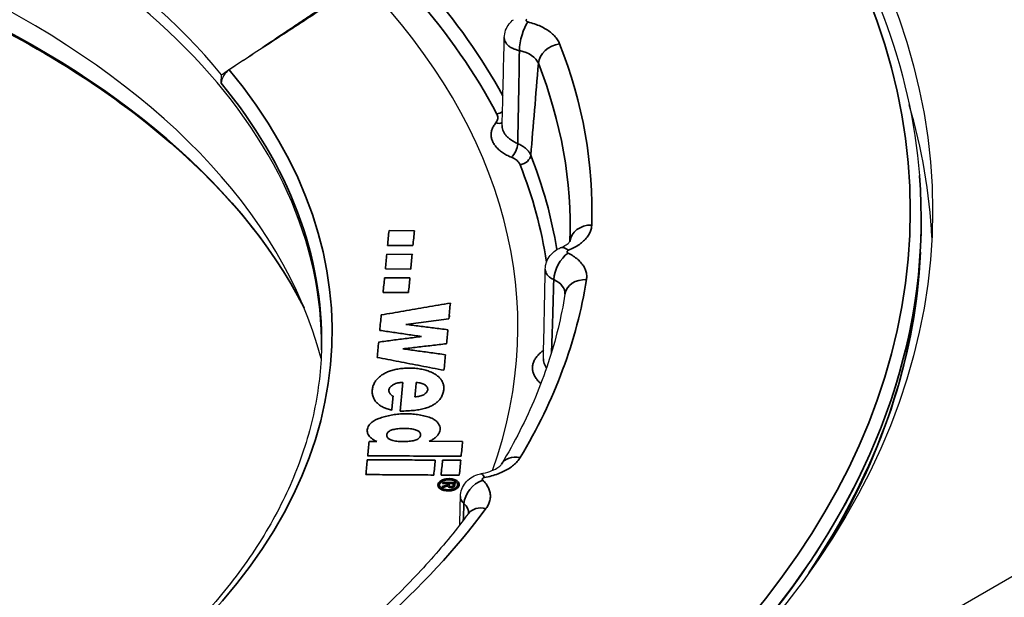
# Model space of a CAD drawing. Header units: millimetres. Extents: x -10668 to 10668, y -400 to 5820.
# Tile 13 of 28: x 3293 to 3338, y 1827 to 1853. Entities that reach past the tile are written whole.
import ezdxf

# ---------------------------------------------------------------- set-up
doc = ezdxf.new("R2010")
doc.units = ezdxf.units.MM
doc.header["$LTSCALE"] = 20
doc.layers.add('_Sichtbarkanten', color=7, linetype='Continuous', lineweight=25)
doc.layers.add('Sichtbar schmal (ISO)', color=7, linetype='Continuous', lineweight=35)

msp = doc.modelspace()

# ---------------------------------------------------------------- linework, layer by layer
at = {"layer": '_Sichtbarkanten'}
for p, q in [((3302.019, 1850.583), (3302.026, 1850.975)), ((3334.01, 1846.353), (3334.012, 1846.327)), ((3367.262, 1844.741), (3259.109, 1782.299)), ((3334.051, 1842.841), (3334.069, 1843.264)), ((3316.778, 1837.957), (3316.778, 1837.957)), ((3310.17, 1834.759), (3310.17, 1834.764))]:
    msp.add_line(p, q, dxfattribs=at)
msp.add_ellipse((3259.109, 1844.741), major_axis=(75.5, 0), ratio=0.57735, dxfattribs=at)
for centre, major_axis, ratio, start_param, end_param in [((3259.109, 1838.617), (-47.5, 0), 0.57735, 3.132886, 6.291892), ((3259.109, 1839.205), (47.513, 0), 0.57735, 0.443458, 1.017155), ((3259.109, 1833.875), (-48.008, 0), 0.57735, 3.289846, 6.134932), ((3259.109, 1839.433), (56.5, 0), 0.57735, 6.080077, 6.788344), ((3302.386, 1850.802), (-0.274, -0.439), 0.554135, 4.01258, 5.536116), ((3259.109, 1842.291), (75.5, 0), 0.57735, 0.028101, 0.168322), ((3259.109, 1844.333), (74.983, 0), 0.57735, 5.464798, 6.329263), ((3317.924, 1842.116), (-0.374, 0.928), 0.467349, 6.283117, 6.283462), ((3314.078, 1831.711), (-0.173, 0.985), 0.237583, 6.283149, 6.283311), ((3259.115, 1839.433), (56.494, 0), 0.57735, 6.07171, 6.071713)]:
    msp.add_ellipse(centre, major_axis=major_axis, ratio=ratio, start_param=start_param, end_param=end_param, dxfattribs=at)
for points, knots in [([(3184.208, 1846.353), (3184.577, 1850.967), (3186.219, 1855.539), (3191.884, 1864.176), (3195.93, 1868.237), (3206.026, 1875.426), (3212.086, 1878.55), (3225.593, 1883.531), (3233.037, 1885.388), (3248.552, 1887.651), (3256.621, 1888.057), (3272.572, 1887.379), (3280.451, 1886.296), (3295.229, 1882.746), (3302.124, 1880.279), (3314.236, 1874.205), (3319.45, 1870.597), (3327.652, 1862.596), (3330.644, 1858.203), (3333.262, 1851.242), (3333.815, 1848.803), (3334.01, 1846.353)], [3.917976, 3.917976, 3.917976, 3.917976, 4.233873, 4.233873, 4.553172, 4.553172, 4.874223, 4.874223, 5.195281, 5.195281, 5.516156, 5.516156, 5.836986, 5.836986, 6.157934, 6.157934, 6.479063, 6.479063, 6.799682, 6.799682, 6.967414, 6.967414, 6.967414, 6.967414]), ([(3212.407, 1840.296), (3213.747, 1842.919), (3215.774, 1845.442), (3221.241, 1850.226), (3224.776, 1852.452), (3232.889, 1856.154), (3237.465, 1857.631), (3247.201, 1859.687), (3252.36, 1860.264), (3262.736, 1860.456), (3267.951, 1860.07), (3277.905, 1858.375), (3282.641, 1857.067), (3291.151, 1853.667), (3294.923, 1851.576), (3301.129, 1846.834), (3303.559, 1844.184), (3305.42, 1841.033), (3305.623, 1840.666), (3305.812, 1840.296)], [4.158738, 4.158738, 4.158738, 4.158738, 4.455126, 4.455126, 4.773822, 4.773822, 5.092116, 5.092116, 5.410709, 5.410709, 5.729451, 5.729451, 6.048092, 6.048092, 6.366439, 6.366439, 6.684886, 6.684886, 6.726653, 6.726653, 6.726653, 6.726653]), ([(3314.985, 1852.673), (3314.988, 1852.786), (3315.009, 1852.9), (3315.086, 1853.112), (3315.142, 1853.212), (3315.267, 1853.371), (3315.333, 1853.437), (3315.406, 1853.492)], [0, 0, 0, 0, 0.03405689, 0.03405689, 0.06763746, 0.06763746, 0.09517459, 0.09517459, 0.09517459, 0.09517459]), ([(3316.863, 1842.07), (3316.866, 1842.184), (3316.887, 1842.298), (3316.963, 1842.509), (3317.019, 1842.609), (3317.157, 1842.786), (3317.242, 1842.865), (3317.402, 1842.974), (3317.474, 1843.013), (3317.55, 1843.044)], [0, 0, 0, 0, 0.0340673, 0.0340673, 0.0676162, 0.0676162, 0.1016, 0.1016, 0.1260931, 0.1260931, 0.1260931, 0.1260931]), ([(3317.55, 1843.044), (3317.658, 1843.088), (3317.75, 1843.136), (3317.888, 1843.227), (3317.937, 1843.269), (3317.991, 1843.328), (3318, 1843.345), (3318.001, 1843.347), (3318.001, 1843.347), (3318.001, 1843.347)], [0, 0, 0, 0, 0.0443796, 0.0443796, 0.0874289, 0.0874289, 0.1284593, 0.1284593, 0.1317766, 0.1317766, 0.1317766, 0.1317766]), ([(3317.766, 1840.928), (3317.682, 1840.4), (3317.576, 1839.873), (3317.32, 1838.821), (3317.17, 1838.297), (3316.826, 1837.252), (3316.631, 1836.731), (3316.199, 1835.694), (3315.96, 1835.178), (3315.44, 1834.151), (3315.158, 1833.641), (3314.854, 1833.134)], [0.8216189, 0.8216189, 0.8216189, 0.8216189, 0.8699625, 0.8699625, 0.918306, 0.918306, 0.9666496, 0.9666496, 1.0149931, 1.0149931, 1.0633364, 1.0633364, 1.0633364, 1.0633364]), ([(3306.61, 1838.477), (3306.589, 1837.507), (3306.477, 1836.537), (3306.072, 1834.608), (3305.778, 1833.648), (3305.012, 1831.75), (3304.538, 1830.811), (3303.416, 1828.965), (3302.767, 1828.058), (3301.325, 1826.317), (3300.539, 1825.483), (3299.678, 1824.673)], [0.7426493, 0.7426493, 0.7426493, 0.7426493, 0.8510628, 0.8510628, 0.9594762, 0.9594762, 1.0678897, 1.0678897, 1.1763032, 1.1763032, 1.2808541, 1.2808541, 1.2808541, 1.2808541]), ([(3313.905, 1832.697), (3314.058, 1832.724), (3314.203, 1832.762), (3314.453, 1832.851), (3314.561, 1832.903), (3314.719, 1832.999), (3314.775, 1833.044), (3314.836, 1833.106), (3314.849, 1833.125), (3314.854, 1833.134)], [0, 0, 0, 0, 0.0490134, 0.0490134, 0.09681, 0.09681, 0.140687, 0.140687, 0.1764473, 0.1764473, 0.1764473, 0.1764473]), ([(3312.977, 1831.66), (3312.98, 1831.773), (3313.002, 1831.887), (3313.079, 1832.098), (3313.135, 1832.198), (3313.274, 1832.374), (3313.359, 1832.453), (3313.549, 1832.581), (3313.658, 1832.631), (3313.814, 1832.677), (3313.859, 1832.688), (3313.905, 1832.696)], [0, 0, 0, 0, 0.0340732, 0.0340732, 0.0676141, 0.0676141, 0.1016075, 0.1016075, 0.13666, 0.13666, 0.1506221, 0.1506221, 0.1506221, 0.1506221]), ([(3313.344, 1830.881), (3313.08, 1830.526), (3312.805, 1830.173), (3312.234, 1829.472), (3311.937, 1829.125), (3311.323, 1828.435), (3311.005, 1828.093), (3310.349, 1827.414), (3310.01, 1827.078), (3309.312, 1826.412), (3308.952, 1826.082), (3308.583, 1825.756)], [1.1357782, 1.1357782, 1.1357782, 1.1357782, 1.1704581, 1.1704581, 1.205138, 1.205138, 1.2398179, 1.2398179, 1.2744979, 1.2744979, 1.3091778, 1.3091778, 1.3091778, 1.3091778])]:
    msp.add_open_spline(points, degree=3, knots=knots, dxfattribs=at)
msp.add_rational_spline([(3302.026, 1850.975), (3305.241, 1853.121), (3309.117, 1855.712)], [1.21561557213, 1.13881668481, 1.05643602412], degree=2, dxfattribs=at)
for points in [[(3308.552, 1855.22), (3307.773, 1854.713), (3306.277, 1853.739), (3304.228, 1852.406), (3302.973, 1851.59), (3302.376, 1851.201)], [(3314.885, 1848.64), (3314.921, 1849.975), (3314.953, 1851.321), (3314.985, 1852.673)], [(3310.005, 1843.833), (3310.004, 1843.834), (3310.003, 1843.835), (3310.003, 1843.836)], [(3310.791, 1842.716), (3310.784, 1842.727), (3310.777, 1842.738), (3310.769, 1842.748)], [(3334.051, 1842.841), (3333.856, 1838.292), (3332.424, 1833.766), (3329.839, 1829.492)], [(3316.778, 1837.957), (3316.808, 1839.328), (3316.835, 1840.7), (3316.863, 1842.07)], [(3312.486, 1839.875), (3312.477, 1839.893), (3312.468, 1839.91), (3312.459, 1839.927)], [(3310.135, 1833.515), (3310.135, 1833.514), (3310.135, 1833.513), (3310.135, 1833.512)], [(3310.07, 1832.651), (3310.07, 1832.65), (3310.07, 1832.649), (3310.07, 1832.647)], [(3312.943, 1830.354), (3312.955, 1830.79), (3312.966, 1831.225), (3312.977, 1831.66)], [(3313.344, 1830.881), (3313.354, 1830.894), (3313.357, 1830.9), (3313.357, 1830.9)]]:
    msp.add_open_spline(points, degree=3, dxfattribs=at)
at = {"layer": 'Sichtbar schmal (ISO)'}
for p, q in [((3310.864, 1843.827), (3309.703, 1843.835)), ((3309.639, 1843.159), (3310.8, 1843.151)), ((3310.762, 1842.746), (3309.601, 1842.754)), ((3309.537, 1842.079), (3310.698, 1842.071)), ((3310.66, 1841.667), (3309.498, 1841.674)), ((3309.434, 1841.001), (3310.596, 1840.993)), ((3310.469, 1839.539), (3312.446, 1839.798)), ((3316.597, 1836.888), (3316.597, 1836.887)), ((3309.146, 1834.18), (3308.788, 1834.182)), ((3313.074, 1834.178), (3311.546, 1834.188)), ((3312.991, 1833.314), (3312.156, 1833.319)), ((3312.091, 1832.638), (3312.925, 1832.632)), ((3312.157, 1832.303), (3312.152, 1832.252)), ((3312.152, 1832.252), (3312.397, 1832.25)), ((3312.727, 1832.299), (3312.157, 1832.303)), ((3312.397, 1832.25), (3312.392, 1832.197)), ((3312.462, 1832.171), (3312.469, 1832.249)), ((3312.469, 1832.25), (3312.651, 1832.249)), ((3312.651, 1832.249), (3312.644, 1832.181)), ((3312.715, 1832.174), (3312.727, 1832.299)), ((3312.133, 1832.055), (3312.395, 1832.146)), ((3312.139, 1832.109), (3312.133, 1832.055)), ((3312.392, 1832.197), (3312.139, 1832.109)), ((3312.708, 1832.142), (3312.715, 1832.174))]:
    msp.add_line(p, q, dxfattribs=at)
msp.add_ellipse((3259.109, 1844.741), major_axis=(-74.482, 0), ratio=0.57735, dxfattribs=at)
for centre, major_axis, ratio, start_param, end_param in [((3259.109, 1832.354), (48.686, 0), 0.57735, 0.286531, 2.855062), ((3259.109, 1839.813), (58.539, 0), 0.57735, 0.30649, 0.468581), ((3259.109, 1839.433), (58.04, 0), 0.57735, 0.294946, 0.468581), ((3316.07, 1852.573), (-0.241, -0.971), 0.321993, 3.797437, 5.325688), ((3315.078, 1851.246), (1.507, 0.088), 0.582631, 0.187734, 1.129207), ((3317.522, 1851.566), (-0.931, -0.365), 0.796306, 4.409458, 5.910441), ((3259.109, 1844.741), (59.894, 0), 0.57735, 6.264314, 6.506032), ((3259.109, 1839.216), (47.989, 0), 0.57735, 5.72583, 6.730532), ((3316.743, 1859.017), (1.791, 23.499), 0.016935, 4.191393, 4.38791), ((3259.109, 1843.981), (58.896, 0), 0.57735, 6.264314, 6.506032), ((3259.109, 1838.815), (47.504, 0), 0.57735, 6.270842, 6.726631), ((3314.643, 1849.582), (-0.442, -0.233), 0.781238, 1.180761, 1.751421), ((3314.592, 1849.17), (0.388, -0.315), 0.73945, 5.252589, 5.966974), ((3315.312, 1847.602), (-0.189, -0.463), 0.471065, 0.713546, 2.239193), ((3315.71, 1847.259), (0.465, 0.183), 0.796245, 4.409028, 5.910011), ((3259.109, 1839.813), (58.539, 0), 0.57735, 0.093414, 0.223189), ((3259.109, 1839.433), (58.04, 0), 0.57735, 0.088519, 0.223189), ((3259.109, 1844.359), (74.98, 0), 0.57735, 5.381868, 6.329263), ((3318.992, 1843.272), (-0.999, 0.033), 0.816351, 4.739069, 6.240052), ((3309.074, 3225.969), (-54.101, -1699.727), 0.044967, 0.622, 0.622684), ((3310.234, 3254.515), (55.211, 1734.667), 0.044968, 3.763465, 3.764135), ((3317.924, 1842.116), (-0.374, 0.928), 0.467349, 5.571573, 6.283117), ((3318.525, 1848.956), (1.954, 22.642), 0.002041, 1.821659, 1.821773), ((3316.487, 1843.299), (1.507, 0.085), 0.571101, 6.229855, 6.232508), ((3309.061, 3199.071), (-53.03, -1666.669), 0.044975, 0.620888, 0.621586), ((3310.222, 3228.244), (54.166, 1702.382), 0.044975, 3.762377, 3.763059), ((3317.911, 1841.987), (-0.451, -0.892), 0.538096, 3.896156, 5.424407), ((3318.525, 1848.956), (1.954, 22.642), 0.002041, 1.839526, 1.839544), ((3259.109, 1843.91), (74.964, 0), 0.57735, 5.910718, 6.25849), ((3309.049, 3177.771), (-52.182, -1640.511), 0.044982, 0.619758, 0.620466), ((3310.211, 3207.436), (53.338, 1676.83), 0.044981, 3.761271, 3.761964), ((3259.109, 1844.741), (59.894, 0), 0.57735, 5.950155, 6.191873), ((3316.258, 1840.902), (-1.507, -0.084), 0.570632, 3.066824, 3.96044), ((3318.753, 1840.771), (-0.988, 0.157), 0.813095, 4.840637, 6.283185), ((3312.155, 3241.864), (54.66, 1718.941), 0.044988, 3.759957, 3.760678), ((3309.035, 3155.449), (-51.286, -1613.125), 0.044993, 0.617907, 0.618663), ((3312.166, 3231.891), (54.278, 1706.716), 0.044985, 3.758798, 3.759449), ((3309.028, 3147.764), (-50.979, -1603.707), 0.044996, 0.616571, 0.617331), ((3312.144, 3228.114), (54.113, 1702.09), 0.044993, 3.757559, 3.758286), ((3310.083, 3185.153), (-52.248, -1649.478), 0.045075, 0.613974, 0.615357), ((3310.948, 3199.202), (52.999, 1666.687), 0.044988, 3.756281, 3.756962), ((3309.952, 3177.211), (52.146, 1639.753), 0.044987, 3.755596, 3.756274), ((3259.109, 1836.583), (51.096, 0), 0.57735, 6.221107, 6.221323), ((3309.071, 3181.366), (-52.32, -1644.758), 0.04498, 0.61173, 0.612428), ((3259.109, 1836.583), (51.096, 0), 0.57735, 6.201988, 6.202024), ((3313.349, 3290.436), (56.569, 1778.319), 0.04498, 3.753669, 3.754337), ((3309.088, 3198.85), (-53.009, -1666.092), 0.044976, 0.610824, 0.611538), ((3259.109, 1836.583), (51.096, 0), 0.57735, 6.178947, 6.179062), ((3259.109, 1834.439), (51.05, 0), 0.57735, 6.251728, 6.251842), ((3312.197, 3277.177), (56.061, 1762.015), 0.044976, 3.752723, 3.753398), ((3312.532, 3285.641), (-56.391, -1772.38), 0.044976, 0.611161, 0.611832), ((3313.366, 3306.708), (57.212, 1798.179), 0.044975, 3.752829, 3.753491), ((3315.712, 1832.62), (-0.858, 0.514), 0.771635, 5.145439, 6.283171), ((3314.078, 1831.711), (-0.173, 0.985), 0.237583, 5.646707, 6.283149), ((3259.109, 1836.583), (51.096, 0), 0.57735, 6.149455, 6.149588), ((3259.109, 1834.439), (51.05, 0), 0.57735, 6.222361, 6.222493), ((3313.997, 1831.591), (-0.696, -0.718), 0.701527, 4.086008, 5.614259), ((3312.573, 1832.167), (-0.112, -0.004), 0.571242, 6.141855, 6.694262), ((3311.73, 1832.212), (0.92, 0.054), 0.615315, 6.088534, 6.134886), ((3311.844, 1830.854), (1.506, 0.073), 0.560238, 6.239449, 6.794059), ((3259.109, 1844.741), (-59.894, 0), 0.57735, 2.562721, 2.736121), ((3314.147, 1830.284), (-0.802, 0.597), 0.750292, 5.221231, 6.283185)]:
    msp.add_ellipse(centre, major_axis=major_axis, ratio=ratio, start_param=start_param, end_param=end_param, dxfattribs=at)
for points, knots in [([(3316.013, 1853.514), (3316.008, 1853.511), (3316.004, 1853.507), (3316.001, 1853.503), (3315.997, 1853.499), (3315.994, 1853.495), (3315.992, 1853.49), (3315.989, 1853.486), (3315.987, 1853.482), (3315.986, 1853.477), (3315.985, 1853.473), (3315.984, 1853.468), (3315.985, 1853.464), (3315.985, 1853.459), (3315.985, 1853.455), (3315.987, 1853.45), (3315.988, 1853.446), (3315.99, 1853.441), (3315.993, 1853.437), (3315.995, 1853.433), (3315.998, 1853.429), (3316.002, 1853.425), (3316.006, 1853.421), (3316.01, 1853.417), (3316.015, 1853.414), (3316.02, 1853.41), (3316.025, 1853.407), (3316.031, 1853.404), (3316.037, 1853.401), (3316.043, 1853.398), (3316.049, 1853.396), (3316.056, 1853.393), (3316.063, 1853.391), (3316.07, 1853.389)], [0, 0, 0, 0, 0.0909091, 0.0909091, 0.0909091, 0.1818182, 0.1818182, 0.1818182, 0.2727273, 0.2727273, 0.2727273, 0.3636364, 0.3636364, 0.3636364, 0.4545455, 0.4545455, 0.4545455, 0.5454545, 0.5454545, 0.5454545, 0.6363636, 0.6363636, 0.6363636, 0.7272727, 0.7272727, 0.7272727, 0.8181818, 0.8181818, 0.8181818, 0.9090909, 0.9090909, 0.9090909, 0.9998754, 0.9998754, 0.9998754, 0.9998754]), ([(3314.985, 1852.673), (3314.985, 1852.667), (3314.985, 1852.625), (3314.997, 1852.547), (3315.045, 1852.442), (3315.122, 1852.344), (3315.225, 1852.256), (3315.354, 1852.181), (3315.505, 1852.119), (3315.618, 1852.089), (3315.676, 1852.077)], [0.3505473, 0.3505473, 0.3505473, 0.3505473, 0.3636364, 0.4545455, 0.5454545, 0.6363636, 0.7272727, 0.8181818, 0.9090909, 0.9999768, 0.9999768, 0.9999768, 0.9999768]), ([(3315.6, 1847.819), (3315.616, 1848.491), (3315.644, 1849.873), (3315.666, 1851.33), (3315.676, 1852.077)], [0, 0, 0, 0, 0.5, 0.9999981, 0.9999981, 0.9999981, 0.9999981]), ([(3314.592, 1848.762), (3314.613, 1848.788), (3314.63, 1848.814), (3314.644, 1848.84), (3314.658, 1848.867), (3314.668, 1848.893), (3314.675, 1848.919), (3314.682, 1848.946), (3314.686, 1848.973), (3314.686, 1849.002), (3314.687, 1849.03), (3314.684, 1849.059), (3314.677, 1849.087), (3314.67, 1849.116), (3314.659, 1849.145), (3314.643, 1849.174)], [0.0004726, 0.0004726, 0.0004726, 0.0004726, 0.2, 0.2, 0.2, 0.4, 0.4, 0.4, 0.6, 0.6, 0.6, 0.8, 0.8, 0.8, 1, 1, 1, 1]), ([(3315.312, 1847.194), (3315.234, 1847.226), (3315.162, 1847.259), (3315.094, 1847.295), (3315.026, 1847.331), (3314.963, 1847.369), (3314.904, 1847.409), (3314.845, 1847.449), (3314.79, 1847.492), (3314.74, 1847.536), (3314.69, 1847.58), (3314.645, 1847.626), (3314.605, 1847.673), (3314.565, 1847.72), (3314.531, 1847.769), (3314.501, 1847.819), (3314.472, 1847.869), (3314.448, 1847.919), (3314.429, 1847.971), (3314.411, 1848.023), (3314.398, 1848.075), (3314.391, 1848.127), (3314.384, 1848.18), (3314.383, 1848.232), (3314.387, 1848.285), (3314.391, 1848.337), (3314.401, 1848.391), (3314.418, 1848.445), (3314.434, 1848.499), (3314.457, 1848.553), (3314.486, 1848.606), (3314.515, 1848.659), (3314.55, 1848.711), (3314.592, 1848.762)], [0, 0, 0, 0, 0.090909, 0.090909, 0.090909, 0.181818, 0.181818, 0.181818, 0.272727, 0.272727, 0.272727, 0.363636, 0.363636, 0.363636, 0.454545, 0.454545, 0.454545, 0.545455, 0.545455, 0.545455, 0.636364, 0.636364, 0.636364, 0.727273, 0.727273, 0.727273, 0.818182, 0.818182, 0.818182, 0.909091, 0.909091, 0.909091, 1, 1, 1, 1]), ([(3315.6, 1847.819), (3315.54, 1847.845), (3315.484, 1847.872), (3315.432, 1847.901), (3315.379, 1847.93), (3315.331, 1847.96), (3315.285, 1847.992), (3315.24, 1848.024), (3315.197, 1848.058), (3315.159, 1848.093), (3315.12, 1848.127), (3315.085, 1848.163), (3315.055, 1848.2), (3315.024, 1848.237), (3314.997, 1848.275), (3314.974, 1848.313), (3314.952, 1848.352), (3314.933, 1848.391), (3314.919, 1848.43), (3314.905, 1848.47), (3314.895, 1848.51), (3314.89, 1848.55), (3314.885, 1848.58), (3314.884, 1848.61), (3314.885, 1848.64)], [0.0000008, 0.0000008, 0.0000008, 0.0000008, 0.0909091, 0.0909091, 0.0909091, 0.1818182, 0.1818182, 0.1818182, 0.2727273, 0.2727273, 0.2727273, 0.3636364, 0.3636364, 0.3636364, 0.4545455, 0.4545455, 0.4545455, 0.5454545, 0.5454545, 0.5454545, 0.6363636, 0.6363636, 0.6363636, 0.7046461, 0.7046461, 0.7046461, 0.7046461]), ([(3316.196, 1847.294), (3316.181, 1847.335), (3316.16, 1847.375), (3316.134, 1847.413), (3316.109, 1847.452), (3316.08, 1847.488), (3316.045, 1847.525), (3316.011, 1847.561), (3315.972, 1847.596), (3315.927, 1847.631), (3315.883, 1847.666), (3315.833, 1847.699), (3315.778, 1847.731), (3315.723, 1847.762), (3315.664, 1847.792), (3315.6, 1847.819)], [0, 0, 0, 0, 0.2, 0.2, 0.2, 0.4, 0.4, 0.4, 0.6, 0.6, 0.6, 0.8, 0.8, 0.8, 1, 1, 1, 1]), ([(3315.71, 1846.85), (3315.699, 1846.878), (3315.685, 1846.904), (3315.669, 1846.929), (3315.652, 1846.955), (3315.632, 1846.979), (3315.609, 1847.003), (3315.586, 1847.026), (3315.56, 1847.05), (3315.53, 1847.072), (3315.501, 1847.095), (3315.467, 1847.117), (3315.431, 1847.137), (3315.394, 1847.157), (3315.355, 1847.176), (3315.312, 1847.194)], [0, 0, 0, 0, 0.2, 0.2, 0.2, 0.4, 0.4, 0.4, 0.6, 0.6, 0.6, 0.8, 0.8, 0.8, 1, 1, 1, 1]), ([(3317.924, 1842.933), (3317.918, 1842.93), (3317.912, 1842.927), (3317.906, 1842.924), (3317.901, 1842.921), (3317.895, 1842.917), (3317.891, 1842.914), (3317.886, 1842.91), (3317.882, 1842.906), (3317.879, 1842.902), (3317.875, 1842.898), (3317.872, 1842.894), (3317.87, 1842.89), (3317.867, 1842.885), (3317.866, 1842.881), (3317.865, 1842.876), (3317.864, 1842.872), (3317.863, 1842.867), (3317.863, 1842.863), (3317.863, 1842.858), (3317.864, 1842.854), (3317.866, 1842.85), (3317.867, 1842.845), (3317.869, 1842.841), (3317.872, 1842.837), (3317.875, 1842.832), (3317.878, 1842.828), (3317.882, 1842.824), (3317.886, 1842.821), (3317.89, 1842.817), (3317.895, 1842.813), (3317.9, 1842.81), (3317.905, 1842.807), (3317.911, 1842.804)], [0, 0, 0, 0, 0.0909091, 0.0909091, 0.0909091, 0.1818182, 0.1818182, 0.1818182, 0.2727273, 0.2727273, 0.2727273, 0.3636364, 0.3636364, 0.3636364, 0.4545455, 0.4545455, 0.4545455, 0.5454545, 0.5454545, 0.5454545, 0.6363636, 0.6363636, 0.6363636, 0.7272727, 0.7272727, 0.7272727, 0.8181818, 0.8181818, 0.8181818, 0.9090909, 0.9090909, 0.9090909, 0.9997917, 0.9997917, 0.9997917, 0.9997917]), ([(3316.863, 1842.07), (3316.863, 1842.062), (3316.864, 1842.018), (3316.879, 1841.939), (3316.929, 1841.838), (3317.009, 1841.743), (3317.116, 1841.658), (3317.205, 1841.61), (3317.253, 1841.588)], [0.525281, 0.525281, 0.525281, 0.525281, 0.5454545, 0.6363636, 0.7272727, 0.8181818, 0.9090909, 0.999953, 0.999953, 0.999953, 0.999953]), ([(3317.148, 1838.248), (3317.161, 1838.63), (3317.198, 1839.713), (3317.232, 1840.843), (3317.253, 1841.588)], [0.2213317, 0.2213317, 0.2213317, 0.2213317, 0.5, 0.9999981, 0.9999981, 0.9999981, 0.9999981]), ([(3309.28, 1839.266), (3309.486, 1839.235), (3309.695, 1839.204), (3309.905, 1839.173), (3310.116, 1839.142), (3310.328, 1839.11), (3310.543, 1839.079), (3310.757, 1839.047), (3310.974, 1839.015), (3311.192, 1838.983)], [0, 0, 0, 0, 0.333333, 0.333333, 0.333333, 0.666667, 0.666667, 0.666667, 1, 1, 1, 1]), ([(3316.662, 1836.83), (3316.626, 1836.86), (3316.592, 1836.891), (3316.562, 1836.922), (3316.516, 1836.968), (3316.477, 1837.016), (3316.442, 1837.064), (3316.408, 1837.113), (3316.378, 1837.163), (3316.354, 1837.214), (3316.33, 1837.265), (3316.312, 1837.317), (3316.299, 1837.369), (3316.287, 1837.421), (3316.28, 1837.473), (3316.278, 1837.526), (3316.277, 1837.578), (3316.281, 1837.631), (3316.292, 1837.683), (3316.302, 1837.736), (3316.317, 1837.788), (3316.339, 1837.839), (3316.36, 1837.89), (3316.387, 1837.94), (3316.419, 1837.989), (3316.451, 1838.039), (3316.49, 1838.088), (3316.534, 1838.136), (3316.578, 1838.184), (3316.629, 1838.232), (3316.685, 1838.277), (3316.717, 1838.303), (3316.751, 1838.328), (3316.787, 1838.353)], [0.0292345, 0.0292345, 0.0292345, 0.0292345, 0.0909091, 0.0909091, 0.0909091, 0.1818182, 0.1818182, 0.1818182, 0.2727273, 0.2727273, 0.2727273, 0.3636364, 0.3636364, 0.3636364, 0.4545455, 0.4545455, 0.4545455, 0.5454545, 0.5454545, 0.5454545, 0.6363636, 0.6363636, 0.6363636, 0.7272727, 0.7272727, 0.7272727, 0.8181818, 0.8181818, 0.8181818, 0.9090909, 0.9090909, 0.9090909, 0.9611875, 0.9611875, 0.9611875, 0.9611875]), ([(3309.162, 1838.028), (3309.485, 1837.965), (3309.814, 1837.901), (3310.149, 1837.837), (3310.483, 1837.772), (3310.823, 1837.706), (3311.168, 1837.64), (3311.514, 1837.573), (3311.865, 1837.505), (3312.221, 1837.436)], [0, 0, 0, 0, 0.333333, 0.333333, 0.333333, 0.666667, 0.666667, 0.666667, 1, 1, 1, 1]), ([(3316.921, 1837.547), (3316.916, 1837.555), (3316.91, 1837.563), (3316.905, 1837.57), (3316.878, 1837.609), (3316.855, 1837.649), (3316.837, 1837.688), (3316.818, 1837.728), (3316.804, 1837.769), (3316.794, 1837.809), (3316.785, 1837.85), (3316.779, 1837.89), (3316.778, 1837.931), (3316.778, 1837.94), (3316.778, 1837.948), (3316.778, 1837.957)], [0.1631466, 0.1631466, 0.1631466, 0.1631466, 0.1818182, 0.1818182, 0.1818182, 0.2727273, 0.2727273, 0.2727273, 0.3636364, 0.3636364, 0.3636364, 0.4545455, 0.4545455, 0.4545455, 0.4739578, 0.4739578, 0.4739578, 0.4739578]), ([(3309.893, 1836.25), (3309.864, 1836.264), (3309.839, 1836.28), (3309.816, 1836.298), (3309.793, 1836.315), (3309.773, 1836.334), (3309.757, 1836.353), (3309.74, 1836.373), (3309.727, 1836.394), (3309.717, 1836.415), (3309.707, 1836.436), (3309.701, 1836.458), (3309.698, 1836.48), (3309.695, 1836.502), (3309.696, 1836.524), (3309.7, 1836.546), (3309.704, 1836.569), (3309.712, 1836.591), (3309.723, 1836.612), (3309.735, 1836.634), (3309.749, 1836.655), (3309.767, 1836.675), (3309.785, 1836.695), (3309.806, 1836.714), (3309.83, 1836.732), (3309.854, 1836.75), (3309.88, 1836.767), (3309.91, 1836.783), (3309.939, 1836.798), (3309.97, 1836.812), (3310.004, 1836.824), (3310.037, 1836.836), (3310.072, 1836.847), (3310.108, 1836.855), (3310.145, 1836.864), (3310.183, 1836.871), (3310.221, 1836.875), (3310.26, 1836.88), (3310.298, 1836.882), (3310.338, 1836.883)], [0, 0, 0, 0, 0.076923, 0.076923, 0.076923, 0.153846, 0.153846, 0.153846, 0.230769, 0.230769, 0.230769, 0.307692, 0.307692, 0.307692, 0.384615, 0.384615, 0.384615, 0.461538, 0.461538, 0.461538, 0.538462, 0.538462, 0.538462, 0.615385, 0.615385, 0.615385, 0.692308, 0.692308, 0.692308, 0.769231, 0.769231, 0.769231, 0.846154, 0.846154, 0.846154, 0.923077, 0.923077, 0.923077, 1, 1, 1, 1]), ([(3310.955, 1836.876), (3310.991, 1836.875), (3311.027, 1836.872), (3311.062, 1836.868), (3311.097, 1836.863), (3311.132, 1836.856), (3311.164, 1836.847), (3311.197, 1836.839), (3311.228, 1836.828), (3311.257, 1836.816), (3311.285, 1836.804), (3311.312, 1836.79), (3311.337, 1836.775), (3311.361, 1836.76), (3311.382, 1836.743), (3311.4, 1836.725), (3311.418, 1836.708), (3311.434, 1836.689), (3311.446, 1836.669), (3311.458, 1836.649), (3311.466, 1836.629), (3311.471, 1836.609), (3311.476, 1836.588), (3311.478, 1836.567), (3311.476, 1836.546), (3311.474, 1836.525), (3311.468, 1836.503), (3311.459, 1836.483), (3311.45, 1836.462), (3311.438, 1836.442), (3311.422, 1836.423), (3311.407, 1836.403), (3311.388, 1836.385), (3311.366, 1836.367), (3311.344, 1836.35), (3311.32, 1836.333), (3311.293, 1836.318), (3311.266, 1836.304), (3311.236, 1836.29), (3311.205, 1836.278), (3311.174, 1836.266), (3311.141, 1836.256), (3311.107, 1836.248), (3311.073, 1836.24), (3311.037, 1836.234), (3311.001, 1836.229), (3310.965, 1836.225), (3310.929, 1836.223), (3310.892, 1836.222)], [0, 0, 0, 0, 0.0625, 0.0625, 0.0625, 0.125, 0.125, 0.125, 0.1875, 0.1875, 0.1875, 0.25, 0.25, 0.25, 0.3125, 0.3125, 0.3125, 0.375, 0.375, 0.375, 0.4375, 0.4375, 0.4375, 0.5, 0.5, 0.5, 0.5625, 0.5625, 0.5625, 0.625, 0.625, 0.625, 0.6875, 0.6875, 0.6875, 0.75, 0.75, 0.75, 0.8125, 0.8125, 0.8125, 0.875, 0.875, 0.875, 0.9375, 0.9375, 0.9375, 1, 1, 1, 1]), ([(3311.663, 1835.243), (3311.583, 1835.273), (3311.501, 1835.3), (3311.415, 1835.324), (3311.33, 1835.347), (3311.241, 1835.368), (3311.15, 1835.384), (3311.059, 1835.401), (3310.966, 1835.415), (3310.872, 1835.424), (3310.778, 1835.434), (3310.682, 1835.44), (3310.586, 1835.443), (3310.49, 1835.445), (3310.395, 1835.444), (3310.3, 1835.44), (3310.204, 1835.435), (3310.109, 1835.427), (3310.016, 1835.416), (3309.922, 1835.404), (3309.831, 1835.39), (3309.741, 1835.372), (3309.651, 1835.354), (3309.563, 1835.332), (3309.477, 1835.308), (3309.392, 1835.284), (3309.31, 1835.257), (3309.231, 1835.227)], [0, 0, 0, 0, 0.111111, 0.111111, 0.111111, 0.222222, 0.222222, 0.222222, 0.333333, 0.333333, 0.333333, 0.444444, 0.444444, 0.444444, 0.555556, 0.555556, 0.555556, 0.666667, 0.666667, 0.666667, 0.777778, 0.777778, 0.777778, 0.888889, 0.888889, 0.888889, 1, 1, 1, 1]), ([(3309.231, 1835.227), (3309.179, 1835.208), (3309.131, 1835.187), (3309.086, 1835.163), (3309.041, 1835.14), (3308.999, 1835.114), (3308.96, 1835.087), (3308.922, 1835.06), (3308.887, 1835.031), (3308.857, 1835), (3308.827, 1834.97), (3308.8, 1834.939), (3308.779, 1834.906), (3308.757, 1834.874), (3308.74, 1834.84), (3308.727, 1834.807), (3308.715, 1834.773), (3308.707, 1834.739), (3308.704, 1834.704), (3308.702, 1834.67), (3308.704, 1834.636), (3308.711, 1834.602), (3308.717, 1834.568), (3308.729, 1834.535), (3308.746, 1834.502), (3308.762, 1834.47), (3308.783, 1834.438), (3308.808, 1834.408), (3308.834, 1834.378), (3308.864, 1834.349), (3308.898, 1834.321), (3308.932, 1834.294), (3308.97, 1834.268), (3309.011, 1834.245), (3309.053, 1834.221), (3309.098, 1834.199), (3309.146, 1834.18)], [0, 0, 0, 0, 0.083333, 0.083333, 0.083333, 0.166667, 0.166667, 0.166667, 0.25, 0.25, 0.25, 0.333333, 0.333333, 0.333333, 0.416667, 0.416667, 0.416667, 0.5, 0.5, 0.5, 0.583333, 0.583333, 0.583333, 0.666667, 0.666667, 0.666667, 0.75, 0.75, 0.75, 0.833333, 0.833333, 0.833333, 0.916667, 0.916667, 0.916667, 1, 1, 1, 1]), ([(3311.546, 1834.188), (3311.598, 1834.21), (3311.647, 1834.235), (3311.693, 1834.262), (3311.738, 1834.289), (3311.78, 1834.318), (3311.818, 1834.348), (3311.856, 1834.379), (3311.889, 1834.411), (3311.918, 1834.444), (3311.947, 1834.477), (3311.971, 1834.512), (3311.99, 1834.548), (3312.01, 1834.583), (3312.024, 1834.619), (3312.033, 1834.655), (3312.042, 1834.692), (3312.047, 1834.729), (3312.046, 1834.765), (3312.044, 1834.802), (3312.038, 1834.838), (3312.027, 1834.874), (3312.015, 1834.91), (3311.999, 1834.945), (3311.977, 1834.979), (3311.956, 1835.013), (3311.93, 1835.046), (3311.899, 1835.077), (3311.868, 1835.108), (3311.832, 1835.138), (3311.793, 1835.166), (3311.753, 1835.194), (3311.71, 1835.219), (3311.663, 1835.243)], [0, 0, 0, 0, 0.0909091, 0.0909091, 0.0909091, 0.1818182, 0.1818182, 0.1818182, 0.2727273, 0.2727273, 0.2727273, 0.3636364, 0.3636364, 0.3636364, 0.4545455, 0.4545455, 0.4545455, 0.5454545, 0.5454545, 0.5454545, 0.6363636, 0.6363636, 0.6363636, 0.7272727, 0.7272727, 0.7272727, 0.8181818, 0.8181818, 0.8181818, 0.9090909, 0.9090909, 0.9090909, 1, 1, 1, 1]), ([(3311.145, 1834.467), (3311.143, 1834.445), (3311.138, 1834.424), (3311.13, 1834.405), (3311.122, 1834.387), (3311.111, 1834.369), (3311.098, 1834.353), (3311.085, 1834.337), (3311.069, 1834.322), (3311.051, 1834.308), (3311.032, 1834.294), (3311.011, 1834.281), (3310.987, 1834.269), (3310.963, 1834.257), (3310.937, 1834.246), (3310.907, 1834.237), (3310.878, 1834.227), (3310.845, 1834.218), (3310.809, 1834.21), (3310.774, 1834.202), (3310.735, 1834.196), (3310.693, 1834.19), (3310.652, 1834.185), (3310.607, 1834.181), (3310.561, 1834.178), (3310.514, 1834.175), (3310.466, 1834.173), (3310.416, 1834.172), (3310.367, 1834.171), (3310.316, 1834.172), (3310.267, 1834.173), (3310.218, 1834.175), (3310.17, 1834.177), (3310.124, 1834.181), (3310.079, 1834.185), (3310.035, 1834.19), (3309.995, 1834.196), (3309.955, 1834.202), (3309.918, 1834.209), (3309.884, 1834.217), (3309.85, 1834.226), (3309.82, 1834.235), (3309.793, 1834.245), (3309.766, 1834.255), (3309.742, 1834.266), (3309.72, 1834.278), (3309.699, 1834.291), (3309.681, 1834.304), (3309.665, 1834.318), (3309.65, 1834.332), (3309.637, 1834.347), (3309.627, 1834.364), (3309.617, 1834.38), (3309.61, 1834.397), (3309.606, 1834.416), (3309.601, 1834.435), (3309.6, 1834.455), (3309.602, 1834.477)], [0, 0, 0, 0, 0.052632, 0.052632, 0.052632, 0.105263, 0.105263, 0.105263, 0.157895, 0.157895, 0.157895, 0.210526, 0.210526, 0.210526, 0.263158, 0.263158, 0.263158, 0.315789, 0.315789, 0.315789, 0.368421, 0.368421, 0.368421, 0.421053, 0.421053, 0.421053, 0.473684, 0.473684, 0.473684, 0.526316, 0.526316, 0.526316, 0.578947, 0.578947, 0.578947, 0.631579, 0.631579, 0.631579, 0.684211, 0.684211, 0.684211, 0.736842, 0.736842, 0.736842, 0.789474, 0.789474, 0.789474, 0.842105, 0.842105, 0.842105, 0.894737, 0.894737, 0.894737, 0.947368, 0.947368, 0.947368, 1, 1, 1, 1]), ([(3309.602, 1834.477), (3309.605, 1834.499), (3309.61, 1834.519), (3309.617, 1834.538), (3309.625, 1834.557), (3309.636, 1834.574), (3309.649, 1834.59), (3309.662, 1834.606), (3309.678, 1834.621), (3309.696, 1834.635), (3309.715, 1834.649), (3309.736, 1834.662), (3309.759, 1834.674), (3309.783, 1834.686), (3309.809, 1834.696), (3309.838, 1834.706), (3309.867, 1834.716), (3309.9, 1834.725), (3309.935, 1834.732), (3309.97, 1834.74), (3310.008, 1834.747), (3310.049, 1834.752), (3310.091, 1834.758), (3310.135, 1834.762), (3310.181, 1834.765), (3310.227, 1834.768), (3310.275, 1834.77), (3310.324, 1834.771), (3310.374, 1834.772), (3310.424, 1834.772), (3310.473, 1834.77), (3310.523, 1834.769), (3310.571, 1834.767), (3310.617, 1834.763), (3310.663, 1834.759), (3310.707, 1834.754), (3310.748, 1834.748), (3310.789, 1834.742), (3310.826, 1834.735), (3310.861, 1834.727), (3310.895, 1834.719), (3310.926, 1834.71), (3310.953, 1834.699), (3310.981, 1834.689), (3311.005, 1834.678), (3311.026, 1834.666), (3311.048, 1834.654), (3311.066, 1834.641), (3311.082, 1834.626), (3311.098, 1834.612), (3311.111, 1834.597), (3311.121, 1834.58), (3311.131, 1834.564), (3311.138, 1834.546), (3311.142, 1834.527), (3311.146, 1834.508), (3311.147, 1834.488), (3311.145, 1834.467)], [0, 0, 0, 0, 0.052632, 0.052632, 0.052632, 0.105263, 0.105263, 0.105263, 0.157895, 0.157895, 0.157895, 0.210526, 0.210526, 0.210526, 0.263158, 0.263158, 0.263158, 0.315789, 0.315789, 0.315789, 0.368421, 0.368421, 0.368421, 0.421053, 0.421053, 0.421053, 0.473684, 0.473684, 0.473684, 0.526316, 0.526316, 0.526316, 0.578947, 0.578947, 0.578947, 0.631579, 0.631579, 0.631579, 0.684211, 0.684211, 0.684211, 0.736842, 0.736842, 0.736842, 0.789474, 0.789474, 0.789474, 0.842105, 0.842105, 0.842105, 0.894737, 0.894737, 0.894737, 0.947368, 0.947368, 0.947368, 1, 1, 1, 1]), ([(3311.821, 1833.322), (3311.464, 1833.324), (3311.111, 1833.326), (3310.762, 1833.328), (3310.412, 1833.331), (3310.067, 1833.333), (3309.724, 1833.335), (3309.382, 1833.338), (3309.043, 1833.34), (3308.708, 1833.342)], [0, 0, 0, 0, 0.333333, 0.333333, 0.333333, 0.666667, 0.666667, 0.666667, 1, 1, 1, 1]), ([(3308.725, 1833.525), (3309.182, 1833.522), (3309.645, 1833.518), (3310.114, 1833.515), (3310.583, 1833.512), (3311.059, 1833.509), (3311.541, 1833.506), (3312.024, 1833.503), (3312.513, 1833.5), (3313.008, 1833.497)], [0, 0, 0, 0, 0.333333, 0.333333, 0.333333, 0.666667, 0.666667, 0.666667, 1, 1, 1, 1]), ([(3312.65, 1832.45), (3312.62, 1832.458), (3312.589, 1832.464), (3312.556, 1832.468), (3312.523, 1832.472), (3312.488, 1832.474), (3312.454, 1832.474), (3312.419, 1832.474), (3312.385, 1832.472), (3312.35, 1832.468), (3312.316, 1832.464), (3312.283, 1832.457), (3312.251, 1832.449), (3312.219, 1832.441), (3312.189, 1832.431), (3312.161, 1832.42), (3312.133, 1832.409), (3312.106, 1832.396), (3312.083, 1832.381), (3312.06, 1832.367), (3312.039, 1832.352), (3312.021, 1832.335), (3312.003, 1832.318), (3311.988, 1832.301), (3311.976, 1832.282), (3311.964, 1832.264), (3311.955, 1832.245), (3311.95, 1832.225), (3311.944, 1832.206), (3311.942, 1832.186), (3311.944, 1832.166), (3311.945, 1832.147), (3311.95, 1832.127), (3311.959, 1832.109), (3311.967, 1832.09), (3311.979, 1832.072), (3311.993, 1832.055), (3312.008, 1832.038), (3312.026, 1832.023), (3312.048, 1832.008), (3312.069, 1831.993), (3312.093, 1831.979), (3312.121, 1831.967), (3312.148, 1831.955), (3312.179, 1831.945), (3312.213, 1831.936)], [0, 0, 0, 0, 0.066667, 0.066667, 0.066667, 0.133333, 0.133333, 0.133333, 0.2, 0.2, 0.2, 0.266667, 0.266667, 0.266667, 0.333333, 0.333333, 0.333333, 0.4, 0.4, 0.4, 0.466667, 0.466667, 0.466667, 0.533333, 0.533333, 0.533333, 0.6, 0.6, 0.6, 0.666667, 0.666667, 0.666667, 0.733333, 0.733333, 0.733333, 0.8, 0.8, 0.8, 0.866667, 0.866667, 0.866667, 0.933333, 0.933333, 0.933333, 1, 1, 1, 1]), ([(3312.575, 1831.979), (3312.536, 1831.971), (3312.499, 1831.966), (3312.463, 1831.963), (3312.427, 1831.961), (3312.391, 1831.961), (3312.358, 1831.964), (3312.324, 1831.967), (3312.292, 1831.972), (3312.263, 1831.978), (3312.233, 1831.984), (3312.206, 1831.991), (3312.182, 1832.001), (3312.157, 1832.01), (3312.135, 1832.021), (3312.115, 1832.033), (3312.096, 1832.045), (3312.079, 1832.058), (3312.064, 1832.072), (3312.049, 1832.087), (3312.037, 1832.102), (3312.029, 1832.119), (3312.021, 1832.135), (3312.016, 1832.152), (3312.015, 1832.169), (3312.013, 1832.186), (3312.015, 1832.203), (3312.019, 1832.22), (3312.024, 1832.237), (3312.032, 1832.253), (3312.042, 1832.268), (3312.053, 1832.284), (3312.066, 1832.299), (3312.082, 1832.313), (3312.098, 1832.327), (3312.117, 1832.339), (3312.138, 1832.351), (3312.158, 1832.363), (3312.182, 1832.374), (3312.207, 1832.383), (3312.232, 1832.392), (3312.259, 1832.4), (3312.288, 1832.406)], [0, 0, 0, 0, 0.071429, 0.071429, 0.071429, 0.142857, 0.142857, 0.142857, 0.214286, 0.214286, 0.214286, 0.285714, 0.285714, 0.285714, 0.357143, 0.357143, 0.357143, 0.428571, 0.428571, 0.428571, 0.5, 0.5, 0.5, 0.571429, 0.571429, 0.571429, 0.642857, 0.642857, 0.642857, 0.714286, 0.714286, 0.714286, 0.785714, 0.785714, 0.785714, 0.857143, 0.857143, 0.857143, 0.928571, 0.928571, 0.928571, 1, 1, 1, 1]), ([(3312.213, 1831.936), (3312.248, 1831.927), (3312.284, 1831.92), (3312.322, 1831.916), (3312.359, 1831.912), (3312.398, 1831.911), (3312.437, 1831.912), (3312.476, 1831.913), (3312.514, 1831.917), (3312.55, 1831.923), (3312.587, 1831.929), (3312.621, 1831.937), (3312.653, 1831.947), (3312.685, 1831.957), (3312.715, 1831.969), (3312.742, 1831.982), (3312.768, 1831.995), (3312.792, 1832.01), (3312.813, 1832.025), (3312.833, 1832.04), (3312.851, 1832.056), (3312.866, 1832.073), (3312.881, 1832.09), (3312.893, 1832.108), (3312.901, 1832.125), (3312.91, 1832.143), (3312.915, 1832.162), (3312.918, 1832.18), (3312.92, 1832.198), (3312.92, 1832.217), (3312.917, 1832.235), (3312.914, 1832.253), (3312.907, 1832.271), (3312.898, 1832.289), (3312.888, 1832.306), (3312.875, 1832.323), (3312.859, 1832.339), (3312.844, 1832.355), (3312.826, 1832.37), (3312.805, 1832.384), (3312.783, 1832.398), (3312.759, 1832.411), (3312.733, 1832.421), (3312.708, 1832.432), (3312.68, 1832.442), (3312.65, 1832.45)], [0, 0, 0, 0, 0.066667, 0.066667, 0.066667, 0.133333, 0.133333, 0.133333, 0.2, 0.2, 0.2, 0.266667, 0.266667, 0.266667, 0.333333, 0.333333, 0.333333, 0.4, 0.4, 0.4, 0.466667, 0.466667, 0.466667, 0.533333, 0.533333, 0.533333, 0.6, 0.6, 0.6, 0.666667, 0.666667, 0.666667, 0.733333, 0.733333, 0.733333, 0.8, 0.8, 0.8, 0.866667, 0.866667, 0.866667, 0.933333, 0.933333, 0.933333, 1, 1, 1, 1]), ([(3312.288, 1832.406), (3312.317, 1832.413), (3312.346, 1832.417), (3312.376, 1832.42), (3312.406, 1832.423), (3312.437, 1832.424), (3312.467, 1832.423), (3312.497, 1832.422), (3312.526, 1832.42), (3312.555, 1832.416), (3312.583, 1832.412), (3312.611, 1832.406), (3312.636, 1832.399), (3312.661, 1832.392), (3312.684, 1832.384), (3312.704, 1832.375), (3312.725, 1832.365), (3312.744, 1832.355), (3312.76, 1832.344), (3312.777, 1832.332), (3312.791, 1832.32), (3312.803, 1832.307), (3312.815, 1832.294), (3312.825, 1832.28), (3312.833, 1832.266), (3312.84, 1832.251), (3312.845, 1832.236), (3312.847, 1832.221), (3312.849, 1832.205), (3312.848, 1832.19), (3312.845, 1832.174), (3312.841, 1832.158), (3312.836, 1832.143), (3312.827, 1832.128), (3312.819, 1832.113), (3312.807, 1832.098), (3312.793, 1832.084), (3312.778, 1832.07), (3312.761, 1832.056), (3312.741, 1832.043), (3312.72, 1832.03), (3312.697, 1832.017), (3312.669, 1832.007), (3312.642, 1831.996), (3312.61, 1831.987), (3312.575, 1831.979)], [0, 0, 0, 0, 0.066667, 0.066667, 0.066667, 0.133333, 0.133333, 0.133333, 0.2, 0.2, 0.2, 0.266667, 0.266667, 0.266667, 0.333333, 0.333333, 0.333333, 0.4, 0.4, 0.4, 0.466667, 0.466667, 0.466667, 0.533333, 0.533333, 0.533333, 0.6, 0.6, 0.6, 0.666667, 0.666667, 0.666667, 0.733333, 0.733333, 0.733333, 0.8, 0.8, 0.8, 0.866667, 0.866667, 0.866667, 0.933333, 0.933333, 0.933333, 1, 1, 1, 1]), ([(3314.078, 1832.528), (3314.07, 1832.527), (3314.063, 1832.525), (3314.056, 1832.523), (3314.049, 1832.521), (3314.042, 1832.518), (3314.036, 1832.516), (3314.03, 1832.513), (3314.024, 1832.51), (3314.018, 1832.507), (3314.013, 1832.504), (3314.008, 1832.5), (3314.003, 1832.497), (3313.999, 1832.493), (3313.995, 1832.489), (3313.991, 1832.485), (3313.988, 1832.481), (3313.985, 1832.477), (3313.983, 1832.472), (3313.98, 1832.468), (3313.979, 1832.464), (3313.978, 1832.459), (3313.977, 1832.455), (3313.977, 1832.45), (3313.977, 1832.446), (3313.977, 1832.441), (3313.978, 1832.437), (3313.98, 1832.433), (3313.981, 1832.428), (3313.983, 1832.424), (3313.986, 1832.42), (3313.989, 1832.415), (3313.992, 1832.411), (3313.997, 1832.407)], [0, 0, 0, 0, 0.0909091, 0.0909091, 0.0909091, 0.1818182, 0.1818182, 0.1818182, 0.2727273, 0.2727273, 0.2727273, 0.3636364, 0.3636364, 0.3636364, 0.4545455, 0.4545455, 0.4545455, 0.5454545, 0.5454545, 0.5454545, 0.6363636, 0.6363636, 0.6363636, 0.7272727, 0.7272727, 0.7272727, 0.8181818, 0.8181818, 0.8181818, 0.9090909, 0.9090909, 0.9090909, 0.9997284, 0.9997284, 0.9997284, 0.9997284]), ([(3312.395, 1832.146), (3312.395, 1832.138), (3312.397, 1832.13), (3312.4, 1832.122), (3312.404, 1832.114), (3312.41, 1832.107), (3312.417, 1832.1), (3312.425, 1832.093), (3312.434, 1832.087), (3312.444, 1832.081), (3312.455, 1832.076), (3312.466, 1832.071), (3312.479, 1832.068), (3312.492, 1832.064), (3312.505, 1832.062), (3312.519, 1832.061), (3312.533, 1832.059), (3312.548, 1832.059), (3312.563, 1832.06), (3312.577, 1832.061), (3312.591, 1832.063), (3312.604, 1832.066), (3312.618, 1832.069), (3312.631, 1832.073), (3312.643, 1832.078), (3312.655, 1832.083), (3312.665, 1832.089), (3312.674, 1832.096), (3312.683, 1832.102), (3312.691, 1832.11), (3312.696, 1832.118), (3312.702, 1832.125), (3312.706, 1832.133), (3312.708, 1832.142)], [0, 0, 0, 0, 0.0909091, 0.0909091, 0.0909091, 0.1818182, 0.1818182, 0.1818182, 0.2727273, 0.2727273, 0.2727273, 0.3636364, 0.3636364, 0.3636364, 0.4545455, 0.4545455, 0.4545455, 0.5454545, 0.5454545, 0.5454545, 0.6363636, 0.6363636, 0.6363636, 0.7272727, 0.7272727, 0.7272727, 0.8181818, 0.8181818, 0.8181818, 0.9090909, 0.9090909, 0.9090909, 1, 1, 1, 1]), ([(3312.639, 1832.155), (3312.637, 1832.15), (3312.634, 1832.145), (3312.63, 1832.14), (3312.626, 1832.135), (3312.62, 1832.13), (3312.614, 1832.126), (3312.607, 1832.122), (3312.599, 1832.119), (3312.591, 1832.116), (3312.582, 1832.114), (3312.573, 1832.112), (3312.564, 1832.111), (3312.555, 1832.11), (3312.545, 1832.11), (3312.536, 1832.11), (3312.527, 1832.111), (3312.518, 1832.113), (3312.509, 1832.115), (3312.501, 1832.117), (3312.493, 1832.121), (3312.487, 1832.124), (3312.481, 1832.128), (3312.476, 1832.132), (3312.471, 1832.137)], [0, 0, 0, 0, 0.125, 0.125, 0.125, 0.25, 0.25, 0.25, 0.375, 0.375, 0.375, 0.5, 0.5, 0.5, 0.625, 0.625, 0.625, 0.75, 0.75, 0.75, 0.875, 0.875, 0.875, 1, 1, 1, 1]), ([(3312.977, 1831.66), (3312.977, 1831.648), (3312.978, 1831.602), (3312.996, 1831.521), (3313.05, 1831.421), (3313.105, 1831.36), (3313.138, 1831.331)], [0.6975143, 0.6975143, 0.6975143, 0.6975143, 0.7272727, 0.8181818, 0.9090909, 0.9999114, 0.9999114, 0.9999114, 0.9999114])]:
    msp.add_open_spline(points, degree=3, knots=knots, dxfattribs=at)
for points in [[(3316.07, 1853.389), (3316.174, 1853.363), (3316.373, 1853.304), (3316.646, 1853.196), (3316.895, 1853.065), (3317.109, 1852.917), (3317.288, 1852.754), (3317.431, 1852.574), (3317.496, 1852.448), (3317.522, 1852.383)], [(3318.992, 1844.088), (3318.99, 1844.023), (3318.971, 1843.896), (3318.899, 1843.709), (3318.784, 1843.527), (3318.628, 1843.358), (3318.434, 1843.2), (3318.198, 1843.055), (3318.019, 1842.971), (3317.924, 1842.933)], [(3310.034, 1843.836), (3310.035, 1843.835), (3310.035, 1843.834), (3310.036, 1843.833)], [(3317.911, 1842.804), (3317.996, 1842.76), (3318.154, 1842.669), (3318.355, 1842.517), (3318.522, 1842.348), (3318.646, 1842.169), (3318.73, 1841.982), (3318.769, 1841.785), (3318.764, 1841.654), (3318.753, 1841.587)], [(3312.515, 1840.514), (3312.149, 1840.452), (3311.427, 1840.328), (3310.371, 1840.147), (3309.685, 1840.029), (3309.347, 1839.971)], [(3312.461, 1839.954), (3312.47, 1839.937), (3312.479, 1839.92), (3312.488, 1839.903)], [(3312.398, 1839.295), (3312.178, 1839.322), (3311.742, 1839.378), (3311.099, 1839.459), (3310.678, 1839.512), (3310.469, 1839.539)], [(3311.192, 1838.983), (3310.969, 1838.954), (3310.526, 1838.897), (3309.872, 1838.813), (3309.442, 1838.758), (3309.229, 1838.731)], [(3310.333, 1838.419), (3310.551, 1838.444), (3310.99, 1838.495), (3311.658, 1838.573), (3312.11, 1838.626), (3312.337, 1838.653)], [(3312.289, 1838.15), (3312.066, 1838.18), (3311.624, 1838.241), (3310.972, 1838.331), (3310.545, 1838.39), (3310.333, 1838.419)], [(3310.212, 1835.57), (3310.333, 1835.57), (3310.562, 1835.575), (3310.87, 1835.599), (3311.142, 1835.642), (3311.379, 1835.7), (3311.578, 1835.771), (3311.746, 1835.855), (3311.886, 1835.952), (3312.007, 1836.067), (3312.106, 1836.208), (3312.177, 1836.373), (3312.214, 1836.543), (3312.217, 1836.711), (3312.178, 1836.863), (3312.104, 1836.997), (3312.001, 1837.118), (3311.862, 1837.23), (3311.694, 1837.327), (3311.499, 1837.407), (3311.278, 1837.471), (3311.027, 1837.516), (3310.759, 1837.538), (3310.485, 1837.537), (3310.221, 1837.514), (3309.985, 1837.473), (3309.773, 1837.415), (3309.584, 1837.342), (3309.415, 1837.252), (3309.268, 1837.146), (3309.139, 1837.021), (3309.035, 1836.874), (3308.962, 1836.704), (3308.928, 1836.525), (3308.935, 1836.345), (3308.983, 1836.181), (3309.063, 1836.04), (3309.168, 1835.921), (3309.297, 1835.82), (3309.446, 1835.734), (3309.621, 1835.664), (3309.758, 1835.627), (3309.831, 1835.611)], [(3315.712, 1833.436), (3315.676, 1833.375), (3315.589, 1833.257), (3315.421, 1833.092), (3315.213, 1832.94), (3314.975, 1832.806), (3314.706, 1832.691), (3314.403, 1832.595), (3314.189, 1832.548), (3314.078, 1832.528)], [(3308.642, 1832.661), (3308.977, 1832.658), (3309.653, 1832.654), (3310.691, 1832.647), (3311.398, 1832.642), (3311.755, 1832.64)], [(3313.997, 1832.407), (3314.054, 1832.351), (3314.155, 1832.236), (3314.265, 1832.055), (3314.333, 1831.865), (3314.356, 1831.673), (3314.335, 1831.48), (3314.267, 1831.286), (3314.192, 1831.162), (3314.147, 1831.101)], [(3313.107, 1830.566), (3313.117, 1830.819), (3313.128, 1831.073), (3313.138, 1831.331)]]:
    msp.add_open_spline(points, degree=3, dxfattribs=at)

doc.saveas('drawing.dxf')
